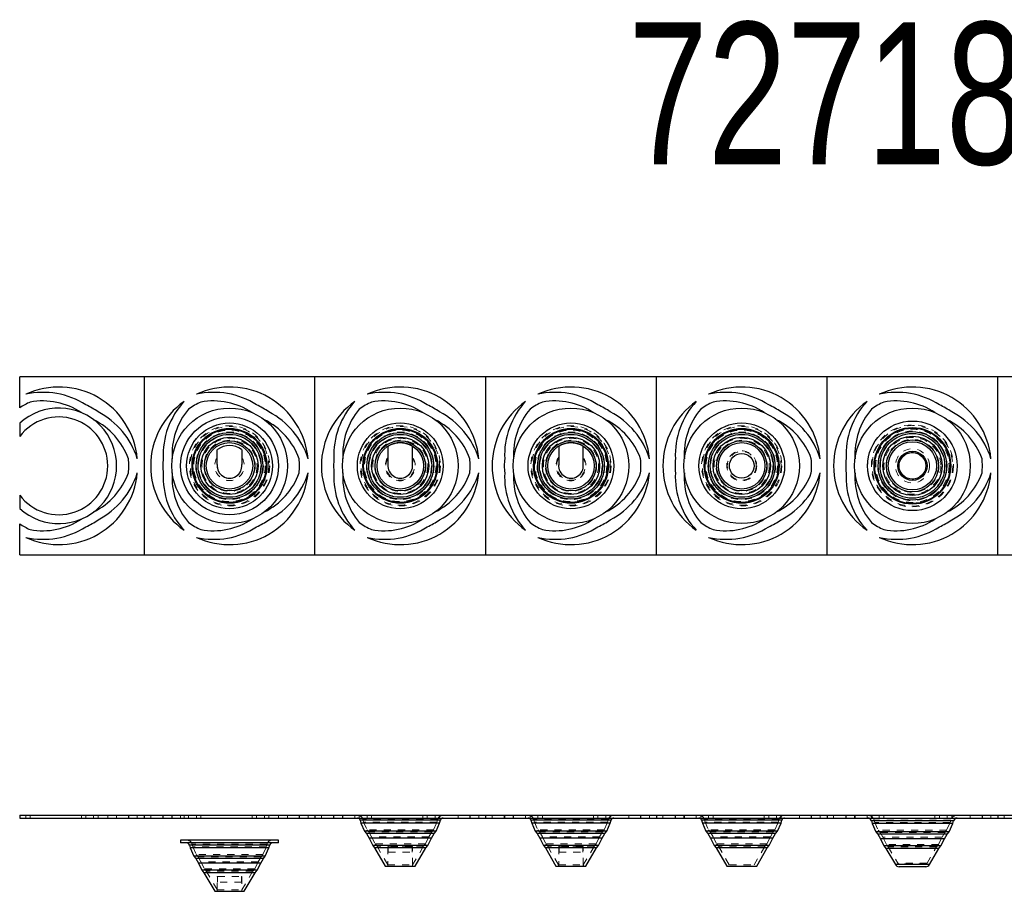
# Model space of a CAD drawing. Header units: inches. Extents: x 1772 to 2706, y -534 to -52.
# Tile 3 of 61: x 1781 to 1795, y -446 to -434. Entities that reach past the tile are written whole.
import ezdxf

# ---------------------------------------------------------------- set-up
doc = ezdxf.new("R2010")
doc.units = ezdxf.units.IN
doc.header["$LTSCALE"] = 0.5
doc.header["$MEASUREMENT"] = 0
doc.linetypes.add('HIDDEN', pattern=[0.225, 0.15, -0.075])
doc.layers.add('APP-M-S', color=30, linetype='Continuous')
doc.styles.add('SLDTEXTSTYLE0', font='TXT', dxfattribs={"width": 0.595745})

msp = doc.modelspace()

# ---------------------------------------------------------------- linework, layer by layer
at = {"layer": 'APP-M-S', "linetype": 'Continuous', "lineweight": 25}
for p, q in [((1823.62502, -438.74429), (1781.07502, -438.74429)), ((1781.07502, -439.17924), (1781.07502, -438.74429)), ((1782.82502, -438.74429), (1782.82502, -441.24429)), ((1785.22502, -441.24429), (1785.22502, -438.74429)), ((1787.62502, -438.74429), (1787.62502, -441.24429)), ((1790.02502, -441.24429), (1790.02502, -438.74429)), ((1792.42502, -441.24429), (1792.42502, -438.74429)), ((1794.82502, -441.24429), (1794.82502, -438.74429)), ((1781.07502, -439.39625), (1781.07502, -439.58179)), ((1781.07502, -440.40679), (1781.07502, -440.59234)), ((1781.07502, -441.24429), (1781.07502, -440.80935)), ((1781.07502, -441.24429), (1823.62502, -441.24429)), ((1781.07502, -444.90707), (1823.62502, -444.90707)), ((1781.07502, -444.90707), (1781.07502, -444.94707)), ((1781.07502, -444.94707), (1823.62502, -444.94707)), ((1782.82502, -444.90707), (1782.82502, -444.94707)), ((1785.22502, -444.90707), (1785.22502, -444.94707)), ((1785.86064, -444.97599), (1785.87239, -445.01674)), ((1786.9894, -444.97599), (1785.86064, -444.97599)), ((1786.97765, -445.01674), (1786.9894, -444.97599)), ((1787.62502, -444.90707), (1787.62502, -444.94707)), ((1788.26064, -444.97599), (1788.27239, -445.01674)), ((1789.3894, -444.97599), (1788.26064, -444.97599)), ((1789.37765, -445.01674), (1789.3894, -444.97599)), ((1790.02502, -444.90707), (1790.02502, -444.94707)), ((1790.66064, -444.97599), (1790.67239, -445.01674)), ((1791.7894, -444.97599), (1790.66064, -444.97599)), ((1791.77765, -445.01674), (1791.7894, -444.97599)), ((1792.42502, -444.90707), (1792.42502, -444.94707)), ((1793.04816, -444.98684), (1793.05825, -445.02183)), ((1794.20188, -444.98684), (1793.04816, -444.98684)), ((1794.19179, -445.02183), (1794.20188, -444.98684)), ((1794.82502, -444.90707), (1794.82502, -444.94707)), ((1785.87239, -445.01674), (1785.92256, -445.13191)), ((1786.97765, -445.01674), (1785.87239, -445.01674)), ((1785.92256, -445.13191), (1785.9493, -445.16477)), ((1786.92748, -445.13191), (1785.92256, -445.13191)), ((1786.90074, -445.16477), (1786.92748, -445.13191)), ((1786.92748, -445.13191), (1786.97765, -445.01674)), ((1788.27239, -445.01674), (1788.32256, -445.13191)), ((1789.37765, -445.01674), (1788.27239, -445.01674)), ((1788.32256, -445.13191), (1788.3493, -445.16477)), ((1789.32748, -445.13191), (1788.32256, -445.13191)), ((1789.30074, -445.16477), (1789.32748, -445.13191)), ((1789.32748, -445.13191), (1789.37765, -445.01674)), ((1790.67239, -445.01674), (1790.72256, -445.13191)), ((1791.77765, -445.01674), (1790.67239, -445.01674)), ((1790.72256, -445.13191), (1790.7493, -445.16477)), ((1791.72748, -445.13191), (1790.72256, -445.13191)), ((1791.70074, -445.16477), (1791.72748, -445.13191)), ((1791.72748, -445.13191), (1791.77765, -445.01674)), ((1793.05825, -445.02183), (1793.10963, -445.13978)), ((1794.19179, -445.02183), (1793.05825, -445.02183)), ((1793.10963, -445.13978), (1793.13692, -445.17333)), ((1794.14041, -445.13978), (1793.10963, -445.13978)), ((1794.11312, -445.17333), (1794.14041, -445.13978)), ((1794.14041, -445.13978), (1794.19179, -445.02183)), ((1783.33752, -445.25707), (1783.33752, -445.29707)), ((1784.71252, -445.25707), (1783.33752, -445.25707)), ((1784.71252, -445.29707), (1784.71252, -445.25707)), ((1785.9493, -445.16477), (1785.98714, -445.22993)), ((1786.90074, -445.16477), (1785.9493, -445.16477)), ((1785.98714, -445.22993), (1786.03773, -445.33094)), ((1786.8629, -445.22993), (1785.98714, -445.22993)), ((1786.81231, -445.33094), (1786.8629, -445.22993)), ((1786.8629, -445.22993), (1786.90074, -445.16477)), ((1788.3493, -445.16477), (1788.38714, -445.22993)), ((1789.30074, -445.16477), (1788.3493, -445.16477)), ((1788.38714, -445.22993), (1788.43773, -445.33094)), ((1789.2629, -445.22993), (1788.38714, -445.22993)), ((1789.21231, -445.33094), (1789.2629, -445.22993)), ((1789.2629, -445.22993), (1789.30074, -445.16477)), ((1790.7493, -445.16477), (1790.78714, -445.22993)), ((1791.70074, -445.16477), (1790.7493, -445.16477)), ((1790.78714, -445.22993), (1790.83773, -445.33094)), ((1791.6629, -445.22993), (1790.78714, -445.22993)), ((1791.61231, -445.33094), (1791.6629, -445.22993)), ((1791.6629, -445.22993), (1791.70074, -445.16477)), ((1793.13692, -445.17333), (1793.17394, -445.23706)), ((1794.11312, -445.17333), (1793.13692, -445.17333)), ((1793.17394, -445.23706), (1793.22498, -445.33899)), ((1794.0761, -445.23706), (1793.17394, -445.23706)), ((1794.02506, -445.33899), (1794.0761, -445.23706)), ((1794.0761, -445.23706), (1794.11312, -445.17333)), ((1784.71252, -445.29707), (1783.33752, -445.29707)), ((1783.46064, -445.32599), (1783.47239, -445.36674)), ((1784.5894, -445.32599), (1783.46064, -445.32599)), ((1783.47239, -445.36674), (1783.52256, -445.48191)), ((1784.57765, -445.36674), (1783.47239, -445.36674)), ((1784.52748, -445.48191), (1784.57765, -445.36674)), ((1784.57765, -445.36674), (1784.5894, -445.32599)), ((1786.03773, -445.33094), (1786.06506, -445.36599)), ((1786.81231, -445.33094), (1786.03773, -445.33094)), ((1786.06506, -445.36599), (1786.21415, -445.6221)), ((1786.78498, -445.36599), (1786.06506, -445.36599)), ((1786.63589, -445.6221), (1786.78498, -445.36599)), ((1786.78498, -445.36599), (1786.81231, -445.33094)), ((1788.43773, -445.33094), (1788.46506, -445.36599)), ((1789.21231, -445.33094), (1788.43773, -445.33094)), ((1788.46506, -445.36599), (1788.61415, -445.6221)), ((1789.18498, -445.36599), (1788.46506, -445.36599)), ((1789.03589, -445.6221), (1789.18498, -445.36599)), ((1789.18498, -445.36599), (1789.21231, -445.33094)), ((1790.83773, -445.33094), (1790.86506, -445.36599)), ((1791.61231, -445.33094), (1790.83773, -445.33094)), ((1790.86506, -445.36599), (1791.01415, -445.6221)), ((1791.58498, -445.36599), (1790.86506, -445.36599)), ((1791.43589, -445.6221), (1791.58498, -445.36599)), ((1791.58498, -445.36599), (1791.61231, -445.33094)), ((1793.22498, -445.33899), (1793.2526, -445.37442)), ((1794.02506, -445.33899), (1793.22498, -445.33899)), ((1793.2526, -445.37442), (1793.38524, -445.60226)), ((1793.99743, -445.37442), (1793.2526, -445.37442)), ((1793.8648, -445.60226), (1793.99743, -445.37442)), ((1793.99743, -445.37442), (1794.02506, -445.33899)), ((1783.52256, -445.48191), (1783.5493, -445.51477)), ((1784.52748, -445.48191), (1783.52256, -445.48191)), ((1783.5493, -445.51477), (1783.58714, -445.57993)), ((1784.50074, -445.51477), (1783.5493, -445.51477)), ((1784.4629, -445.57993), (1784.50074, -445.51477)), ((1784.50074, -445.51477), (1784.52748, -445.48191)), ((1783.58714, -445.57993), (1783.63773, -445.68094)), ((1784.4629, -445.57993), (1783.58714, -445.57993)), ((1783.63773, -445.68094), (1783.66506, -445.71599)), ((1784.41231, -445.68094), (1783.63773, -445.68094)), ((1784.38498, -445.71599), (1784.41231, -445.68094)), ((1784.41231, -445.68094), (1784.4629, -445.57993)), ((1786.21415, -445.6221), (1786.63589, -445.6221)), ((1786.62725, -445.62707), (1786.22279, -445.62707)), ((1788.61415, -445.6221), (1789.03589, -445.6221)), ((1789.02725, -445.62707), (1788.62279, -445.62707)), ((1791.01415, -445.6221), (1791.43589, -445.6221)), ((1791.42725, -445.62707), (1791.02279, -445.62707)), ((1793.8648, -445.60226), (1793.38524, -445.60226)), ((1793.81294, -445.63207), (1793.43709, -445.63207)), ((1783.66506, -445.71599), (1783.81704, -445.97707)), ((1784.38498, -445.71599), (1783.66506, -445.71599)), ((1784.233, -445.97707), (1784.38498, -445.71599)), ((1783.81704, -445.97707), (1784.233, -445.97707))]:
    msp.add_line(p, q, dxfattribs=at)
at = {"layer": 'APP-M-S', "linetype": 'HIDDEN', "lineweight": 18}
for p, q in [((1781.15975, -444.90707), (1781.15975, -444.94707)), ((1781.22254, -444.90707), (1781.22254, -444.94707)), ((1781.94158, -444.90707), (1781.94158, -444.94707)), ((1782.00448, -444.90707), (1782.00448, -444.94707)), ((1782.11478, -444.90707), (1782.11478, -444.94707)), ((1782.17769, -444.90707), (1782.17769, -444.94707)), ((1782.31252, -444.94707), (1782.31252, -444.90707)), ((1782.43752, -444.94707), (1782.43752, -444.90707)), ((1782.60319, -444.90707), (1782.60319, -444.94707)), ((1782.60829, -444.94707), (1782.60829, -444.90707)), ((1782.72877, -444.90707), (1782.72877, -444.94707)), ((1782.91675, -444.90707), (1782.91675, -444.94707)), ((1783.08754, -444.90707), (1783.08754, -444.94707)), ((1783.09162, -444.90707), (1783.09162, -444.94707)), ((1783.09289, -444.90707), (1783.09289, -444.94707)), ((1783.21252, -444.90707), (1783.21252, -444.94707)), ((1783.21674, -444.90707), (1783.21674, -444.94707)), ((1783.2187, -444.90707), (1783.2187, -444.94707)), ((1783.33752, -444.90707), (1783.33752, -444.94707)), ((1783.38654, -444.90707), (1783.38654, -444.94707)), ((1783.44933, -444.90707), (1783.44933, -444.94707)), ((1783.55975, -444.90707), (1783.55975, -444.94707)), ((1783.62254, -444.90707), (1783.62254, -444.94707)), ((1784.34158, -444.90707), (1784.34158, -444.94707)), ((1784.40448, -444.90707), (1784.40448, -444.94707)), ((1784.51478, -444.90707), (1784.51478, -444.94707)), ((1784.57769, -444.90707), (1784.57769, -444.94707)), ((1784.71252, -444.94707), (1784.71252, -444.90707)), ((1784.83752, -444.94707), (1784.83752, -444.90707)), ((1785.00319, -444.90707), (1785.00319, -444.94707)), ((1785.00829, -444.94707), (1785.00829, -444.90707)), ((1785.12877, -444.90707), (1785.12877, -444.94707)), ((1785.31675, -444.90707), (1785.31675, -444.94707)), ((1785.48754, -444.90707), (1785.48754, -444.94707)), ((1785.49162, -444.90707), (1785.49162, -444.94707)), ((1785.49289, -444.90707), (1785.49289, -444.94707)), ((1785.61252, -444.90707), (1785.61252, -444.94707)), ((1785.61674, -444.90707), (1785.61674, -444.94707)), ((1785.6187, -444.90707), (1785.6187, -444.94707)), ((1785.78654, -444.90707), (1785.78654, -444.94707)), ((1785.84933, -444.90707), (1785.84933, -444.94707)), ((1785.86064, -444.97599), (1786.9894, -444.97599)), ((1786.95096, -444.96491), (1785.89908, -444.96491)), ((1785.89908, -444.96491), (1785.9101, -445.00315)), ((1786.93994, -445.00315), (1785.9101, -445.00315)), ((1785.9101, -445.00315), (1785.95704, -445.11091)), ((1785.95975, -444.90707), (1785.95975, -444.94707)), ((1786.02254, -444.90707), (1786.02254, -444.94707)), ((1786.74158, -444.90707), (1786.74158, -444.94707)), ((1786.80448, -444.90707), (1786.80448, -444.94707)), ((1786.893, -445.11091), (1786.93994, -445.00315)), ((1786.91478, -444.90707), (1786.91478, -444.94707)), ((1786.93994, -445.00315), (1786.95096, -444.96491)), ((1786.97769, -444.90707), (1786.97769, -444.94707)), ((1787.23752, -444.94707), (1787.23752, -444.90707)), ((1787.40319, -444.90707), (1787.40319, -444.94707)), ((1787.40829, -444.94707), (1787.40829, -444.90707)), ((1787.52877, -444.90707), (1787.52877, -444.94707)), ((1787.71675, -444.90707), (1787.71675, -444.94707)), ((1787.88754, -444.90707), (1787.88754, -444.94707)), ((1787.89162, -444.90707), (1787.89162, -444.94707)), ((1787.89289, -444.90707), (1787.89289, -444.94707)), ((1788.01252, -444.90707), (1788.01252, -444.94707)), ((1788.01674, -444.90707), (1788.01674, -444.94707)), ((1788.0187, -444.90707), (1788.0187, -444.94707)), ((1788.18654, -444.90707), (1788.18654, -444.94707)), ((1788.24933, -444.90707), (1788.24933, -444.94707)), ((1788.26064, -444.97599), (1789.3894, -444.97599)), ((1789.35096, -444.96491), (1788.29908, -444.96491)), ((1788.29908, -444.96491), (1788.3101, -445.00315)), ((1789.33994, -445.00315), (1788.3101, -445.00315)), ((1788.3101, -445.00315), (1788.35704, -445.11091)), ((1788.35975, -444.90707), (1788.35975, -444.94707)), ((1788.42254, -444.90707), (1788.42254, -444.94707)), ((1789.14158, -444.90707), (1789.14158, -444.94707)), ((1789.20448, -444.90707), (1789.20448, -444.94707)), ((1789.293, -445.11091), (1789.33994, -445.00315)), ((1789.31478, -444.90707), (1789.31478, -444.94707)), ((1789.33994, -445.00315), (1789.35096, -444.96491)), ((1789.37769, -444.90707), (1789.37769, -444.94707)), ((1789.63752, -444.94707), (1789.63752, -444.90707)), ((1789.80319, -444.90707), (1789.80319, -444.94707)), ((1789.80829, -444.94707), (1789.80829, -444.90707)), ((1789.92877, -444.90707), (1789.92877, -444.94707)), ((1790.11675, -444.90707), (1790.11675, -444.94707)), ((1790.28754, -444.90707), (1790.28754, -444.94707)), ((1790.29162, -444.90707), (1790.29162, -444.94707)), ((1790.29289, -444.90707), (1790.29289, -444.94707)), ((1790.41252, -444.90707), (1790.41252, -444.94707)), ((1790.41674, -444.90707), (1790.41674, -444.94707)), ((1790.4187, -444.90707), (1790.4187, -444.94707)), ((1790.58654, -444.90707), (1790.58654, -444.94707)), ((1790.64933, -444.90707), (1790.64933, -444.94707)), ((1790.66064, -444.97599), (1791.7894, -444.97599)), ((1791.75096, -444.96491), (1790.69908, -444.96491)), ((1790.69908, -444.96491), (1790.7101, -445.00315)), ((1791.73994, -445.00315), (1790.7101, -445.00315)), ((1790.7101, -445.00315), (1790.75704, -445.11091)), ((1790.75975, -444.90707), (1790.75975, -444.94707)), ((1790.82254, -444.90707), (1790.82254, -444.94707)), ((1791.54158, -444.90707), (1791.54158, -444.94707)), ((1791.60448, -444.90707), (1791.60448, -444.94707)), ((1791.693, -445.11091), (1791.73994, -445.00315)), ((1791.71478, -444.90707), (1791.71478, -444.94707)), ((1791.73994, -445.00315), (1791.75096, -444.96491)), ((1791.77769, -444.90707), (1791.77769, -444.94707)), ((1792.03752, -444.94707), (1792.03752, -444.90707)), ((1792.20319, -444.90707), (1792.20319, -444.94707)), ((1792.20829, -444.94707), (1792.20829, -444.90707)), ((1792.32877, -444.90707), (1792.32877, -444.94707)), ((1792.51675, -444.90707), (1792.51675, -444.94707)), ((1792.68754, -444.90707), (1792.68754, -444.94707)), ((1792.69162, -444.90707), (1792.69162, -444.94707)), ((1792.69289, -444.90707), (1792.69289, -444.94707)), ((1792.81252, -444.90707), (1792.81252, -444.94707)), ((1792.81674, -444.90707), (1792.81674, -444.94707)), ((1792.8187, -444.90707), (1792.8187, -444.94707)), ((1792.98654, -444.90707), (1792.98654, -444.94707)), ((1793.04816, -444.98684), (1794.20188, -444.98684)), ((1793.04933, -444.90707), (1793.04933, -444.94707)), ((1793.08659, -444.97576), (1793.09596, -445.00825)), ((1794.16345, -444.97576), (1793.08834, -444.97576)), ((1794.15408, -445.00825), (1793.09596, -445.00825)), ((1793.09596, -445.00825), (1793.14411, -445.11879)), ((1793.15975, -444.90707), (1793.15975, -444.94707)), ((1793.22254, -444.90707), (1793.22254, -444.94707)), ((1793.94158, -444.90707), (1793.94158, -444.94707)), ((1794.00448, -444.90707), (1794.00448, -444.94707)), ((1794.10593, -445.11879), (1794.15408, -445.00825)), ((1794.11478, -444.90707), (1794.11478, -444.94707)), ((1794.15408, -445.00825), (1794.16345, -444.97576)), ((1794.17769, -444.90707), (1794.17769, -444.94707)), ((1794.43752, -444.94707), (1794.43752, -444.90707)), ((1794.60319, -444.90707), (1794.60319, -444.94707)), ((1794.60829, -444.94707), (1794.60829, -444.90707)), ((1794.72877, -444.90707), (1794.72877, -444.94707)), ((1794.91675, -444.90707), (1794.91675, -444.94707)), ((1786.893, -445.11091), (1785.95704, -445.11091)), ((1785.95704, -445.11091), (1785.98231, -445.14196)), ((1786.86773, -445.14196), (1785.98231, -445.14196)), ((1785.98231, -445.14196), (1786.02235, -445.21091)), ((1786.82769, -445.21091), (1786.86773, -445.14196)), ((1786.86773, -445.14196), (1786.893, -445.11091)), ((1789.293, -445.11091), (1788.35704, -445.11091)), ((1788.35704, -445.11091), (1788.38231, -445.14196)), ((1789.26773, -445.14196), (1788.38231, -445.14196)), ((1788.38231, -445.14196), (1788.42235, -445.21091)), ((1789.22769, -445.21091), (1789.26773, -445.14196)), ((1789.26773, -445.14196), (1789.293, -445.11091)), ((1791.693, -445.11091), (1790.75704, -445.11091)), ((1790.75704, -445.11091), (1790.78231, -445.14196)), ((1791.66773, -445.14196), (1790.78231, -445.14196)), ((1790.78231, -445.14196), (1790.82235, -445.21091)), ((1791.62769, -445.21091), (1791.66773, -445.14196)), ((1791.66773, -445.14196), (1791.693, -445.11091)), ((1794.10593, -445.11879), (1793.14411, -445.11879)), ((1793.14411, -445.11879), (1793.16993, -445.15052)), ((1794.08011, -445.15052), (1794.10593, -445.11879)), ((1786.82769, -445.21091), (1786.02235, -445.21091)), ((1786.02235, -445.21091), (1786.07171, -445.30948)), ((1786.77833, -445.30948), (1786.82769, -445.21091)), ((1789.22769, -445.21091), (1788.42235, -445.21091)), ((1788.42235, -445.21091), (1788.47171, -445.30948)), ((1789.17833, -445.30948), (1789.22769, -445.21091)), ((1791.62769, -445.21091), (1790.82235, -445.21091)), ((1790.82235, -445.21091), (1790.87171, -445.30948)), ((1791.57833, -445.30948), (1791.62769, -445.21091)), ((1794.08011, -445.15052), (1793.16993, -445.15052)), ((1793.16993, -445.15052), (1793.20915, -445.21804)), ((1794.04089, -445.21804), (1793.20915, -445.21804)), ((1793.20915, -445.21804), (1793.25897, -445.31753)), ((1793.99107, -445.31753), (1794.04089, -445.21804)), ((1794.04089, -445.21804), (1794.08011, -445.15052)), ((1783.46064, -445.32599), (1784.5894, -445.32599)), ((1784.55096, -445.31491), (1783.49908, -445.31491)), ((1783.49908, -445.31491), (1783.5101, -445.35315)), ((1784.53994, -445.35315), (1783.5101, -445.35315)), ((1783.5101, -445.35315), (1783.55704, -445.46091)), ((1784.493, -445.46091), (1784.53994, -445.35315)), ((1784.53994, -445.35315), (1784.55096, -445.31491)), ((1786.77833, -445.30948), (1786.07171, -445.30948)), ((1786.07171, -445.30948), (1786.09826, -445.34353)), ((1786.75177, -445.34353), (1786.09826, -445.34353)), ((1786.09826, -445.34353), (1786.25168, -445.60707)), ((1786.59268, -445.34654), (1786.25736, -445.34654)), ((1786.25736, -445.42605), (1786.25736, -445.34654)), ((1786.25736, -445.42605), (1786.59268, -445.42605)), ((1786.59268, -445.42605), (1786.59268, -445.34654)), ((1786.59835, -445.60707), (1786.75177, -445.34353)), ((1786.75177, -445.34353), (1786.77833, -445.30948)), ((1789.17833, -445.30948), (1788.47171, -445.30948)), ((1788.47171, -445.30948), (1788.49826, -445.34353)), ((1789.15177, -445.34353), (1788.49826, -445.34353)), ((1788.49826, -445.34353), (1788.65168, -445.60707)), ((1788.99268, -445.34654), (1788.65736, -445.34654)), ((1788.65736, -445.42605), (1788.65736, -445.34654)), ((1788.65736, -445.42605), (1788.99268, -445.42605)), ((1788.99268, -445.42605), (1788.99268, -445.34654)), ((1788.99835, -445.60707), (1789.15177, -445.34353)), ((1789.15177, -445.34353), (1789.17833, -445.30948)), ((1791.57833, -445.30948), (1790.87171, -445.30948)), ((1790.87171, -445.30948), (1790.89826, -445.34353)), ((1791.55177, -445.34353), (1790.89826, -445.34353)), ((1790.89826, -445.34353), (1791.05168, -445.60707)), ((1791.39835, -445.60707), (1791.55177, -445.34353)), ((1791.55177, -445.34353), (1791.57833, -445.30948)), ((1793.99107, -445.31753), (1793.25897, -445.31753)), ((1793.25897, -445.31753), (1793.28581, -445.35195)), ((1793.96423, -445.35195), (1793.28581, -445.35195)), ((1793.28581, -445.35195), (1793.41981, -445.58213)), ((1793.83023, -445.58213), (1793.96423, -445.35195)), ((1793.96423, -445.35195), (1793.99107, -445.31753)), ((1784.493, -445.46091), (1783.55704, -445.46091)), ((1783.55704, -445.46091), (1783.58231, -445.49196)), ((1784.46773, -445.49196), (1783.58231, -445.49196)), ((1783.58231, -445.49196), (1783.62235, -445.56091)), ((1784.42769, -445.56091), (1783.62235, -445.56091)), ((1783.62235, -445.56091), (1783.67171, -445.65948)), ((1784.37833, -445.65948), (1784.42769, -445.56091)), ((1784.42769, -445.56091), (1784.46773, -445.49196)), ((1784.46773, -445.49196), (1784.493, -445.46091)), ((1784.37833, -445.65948), (1783.67171, -445.65948)), ((1783.67171, -445.65948), (1783.69826, -445.69353)), ((1784.35177, -445.69353), (1783.69826, -445.69353)), ((1783.69826, -445.69353), (1783.85168, -445.95707)), ((1784.19835, -445.95707), (1784.35177, -445.69353)), ((1784.35177, -445.69353), (1784.37833, -445.65948)), ((1786.25252, -445.6221), (1786.21415, -445.6221)), ((1786.25102, -445.60707), (1786.59902, -445.60707)), ((1786.25102, -445.60707), (1786.25102, -445.62707)), ((1786.25244, -445.62707), (1786.25244, -445.60707)), ((1786.25252, -445.62707), (1786.25252, -445.60707)), ((1786.59752, -445.62707), (1786.59752, -445.60707)), ((1786.63589, -445.6221), (1786.59752, -445.6221)), ((1786.5976, -445.62707), (1786.5976, -445.60707)), ((1786.59902, -445.62707), (1786.59902, -445.60707)), ((1788.65252, -445.6221), (1788.61415, -445.6221)), ((1788.65102, -445.60707), (1788.99902, -445.60707)), ((1788.65102, -445.60707), (1788.65102, -445.62707)), ((1788.65244, -445.62707), (1788.65244, -445.60707)), ((1788.65252, -445.62707), (1788.65252, -445.60707)), ((1788.99752, -445.62707), (1788.99752, -445.60707)), ((1789.03589, -445.6221), (1788.99752, -445.6221)), ((1788.9976, -445.62707), (1788.9976, -445.60707)), ((1788.99902, -445.62707), (1788.99902, -445.60707)), ((1791.43589, -445.6221), (1791.01415, -445.6221)), ((1791.05168, -445.60707), (1791.39835, -445.60707)), ((1793.38524, -445.60226), (1793.8648, -445.60226)), ((1793.83023, -445.58213), (1793.41981, -445.58213)), ((1793.81294, -445.59207), (1793.43709, -445.59207)), ((1783.85659, -445.76697), (1784.19345, -445.76697)), ((1783.85659, -445.84648), (1783.85659, -445.76697)), ((1784.19345, -445.84648), (1784.19345, -445.76697)), ((1783.85102, -445.95707), (1784.19902, -445.95707)), ((1783.85102, -445.95707), (1783.85102, -445.97707)), ((1783.85252, -445.95707), (1783.85252, -445.97707)), ((1784.19345, -445.84648), (1783.85659, -445.84648)), ((1784.19752, -445.97707), (1784.19752, -445.95707)), ((1784.19902, -445.97707), (1784.19902, -445.95707))]:
    msp.add_line(p, q, dxfattribs=at)
at = {"layer": 'APP-M-S', "linetype": 'Continuous', "lineweight": 25}
for centre, radius in [((1784.02502, -439.99429), 0.8125), ((1786.42502, -439.99429), 0.8125), ((1788.82502, -439.99429), 0.8125), ((1791.22502, -439.99429), 0.8125), ((1793.62502, -439.99429), 0.8125), ((1784.02502, -439.99429), 0.6875), ((1784.02502, -439.99429), 0.60281), ((1784.02502, -439.99429), 0.52594), ((1786.42502, -439.99429), 0.60281), ((1786.42502, -439.99429), 0.52594), ((1788.82502, -439.99429), 0.60281), ((1788.82502, -439.99429), 0.52594), ((1791.22502, -439.99429), 0.60281), ((1791.22502, -439.99429), 0.52594), ((1793.62502, -439.99429), 0.62971), ((1793.62502, -439.99429), 0.53843), ((1793.62502, -439.99429), 0.52906), ((1784.02502, -439.99429), 0.51492), ((1784.02502, -439.99429), 0.46798), ((1784.02502, -439.99429), 0.44271), ((1784.02502, -439.99429), 0.40267), ((1786.42502, -439.99429), 0.51492), ((1786.42502, -439.99429), 0.46798), ((1786.42502, -439.99429), 0.44271), ((1786.42502, -439.99429), 0.40267), ((1788.82502, -439.99429), 0.51492), ((1788.82502, -439.99429), 0.46798), ((1788.82502, -439.99429), 0.44271), ((1788.82502, -439.99429), 0.40267), ((1791.22502, -439.99429), 0.51492), ((1791.22502, -439.99429), 0.46798), ((1791.22502, -439.99429), 0.44271), ((1791.22502, -439.99429), 0.40267), ((1793.62502, -439.99429), 0.48091), ((1793.62502, -439.99429), 0.45509), ((1793.62502, -439.99429), 0.41587), ((1784.02502, -439.99429), 0.35331), ((1784.02502, -439.99429), 0.32675), ((1786.42502, -439.99429), 0.35331), ((1786.42502, -439.99429), 0.32675), ((1788.82502, -439.99429), 0.35331), ((1788.82502, -439.99429), 0.32675), ((1791.22502, -439.99429), 0.35331), ((1791.22502, -439.99429), 0.32675), ((1793.62502, -439.99429), 0.36605), ((1793.62502, -439.99429), 0.33921), ((1791.22502, -439.99429), 0.17334), ((1793.62502, -439.99429), 0.20521), ((1793.62502, -439.99429), 0.18792)]:
    msp.add_circle(centre, radius, dxfattribs=at)
at = {"layer": 'APP-M-S', "linetype": 'HIDDEN', "lineweight": 18}
for centre, radius in [((1784.02502, -439.99429), 0.60281), ((1784.02502, -439.99429), 0.56438), ((1784.02502, -439.99429), 0.55263), ((1786.42502, -439.99429), 0.60281), ((1786.42502, -439.99429), 0.56438), ((1786.42502, -439.99429), 0.55263), ((1788.82502, -439.99429), 0.60281), ((1788.82502, -439.99429), 0.56438), ((1788.82502, -439.99429), 0.55263), ((1791.22502, -439.99429), 0.60281), ((1791.22502, -439.99429), 0.56438), ((1791.22502, -439.99429), 0.55263), ((1793.62502, -439.99429), 0.62971), ((1793.62502, -439.99429), 0.57686), ((1793.62502, -439.99429), 0.56677), ((1784.02502, -439.99429), 0.50246), ((1784.02502, -439.99429), 0.47572), ((1784.02502, -439.99429), 0.43788), ((1784.02502, -439.99429), 0.38729), ((1786.42502, -439.99429), 0.50246), ((1786.42502, -439.99429), 0.47572), ((1786.42502, -439.99429), 0.43788), ((1786.42502, -439.99429), 0.38729), ((1788.82502, -439.99429), 0.50246), ((1788.82502, -439.99429), 0.47572), ((1788.82502, -439.99429), 0.43788), ((1788.82502, -439.99429), 0.38729), ((1791.22502, -439.99429), 0.50246), ((1791.22502, -439.99429), 0.47572), ((1791.22502, -439.99429), 0.43788), ((1791.22502, -439.99429), 0.38729), ((1793.62502, -439.99429), 0.51539), ((1793.62502, -439.99429), 0.4881), ((1793.62502, -439.99429), 0.45108), ((1793.62502, -439.99429), 0.40004), ((1784.02502, -439.99429), 0.35996), ((1786.42502, -439.99429), 0.35996), ((1788.82502, -439.99429), 0.35996), ((1791.22502, -439.99429), 0.35996), ((1793.62502, -439.99429), 0.37241), ((1791.22502, -439.99429), 0.21087), ((1791.22502, -439.99429), 0.20223), ((1793.62502, -439.99429), 0.23978), ((1793.62502, -439.99429), 0.18792)]:
    msp.add_circle(centre, radius, dxfattribs=at)
at = {"layer": 'APP-M-S', "linetype": 'Continuous', "lineweight": 25}
for centre, radius, start, end in [((1781.62502, -439.99429), 1.10827, 5.176891, 114.823109), ((1784.02502, -439.99429), 1.10827, 5.176891, 114.823109), ((1786.42502, -439.99429), 1.10827, 5.176891, 114.823109), ((1788.82502, -439.99429), 1.10827, 5.176891, 114.823109), ((1791.22502, -439.99429), 1.10827, 5.176891, 114.823109), ((1793.62502, -439.99429), 1.10827, 5.176891, 114.823109), ((1781.40504, -440.0692), 1.10827, 57.256028, 102.786889), ((1783.80504, -440.0692), 1.10827, 57.256028, 102.786889), ((1786.20504, -440.0692), 1.10827, 57.256028, 102.786889), ((1788.60504, -440.0692), 1.10827, 57.256028, 102.786889), ((1791.00504, -440.0692), 1.10827, 57.256028, 102.786889), ((1793.40504, -440.0692), 1.10827, 57.256028, 102.786889), ((1781.62502, -439.99429), 0.98327, 114.16283, 124.011505), ((1781.62502, -439.99429), 0.8125, 227.396333, 132.603667), ((1781.39718, -440.06481), 0.98327, 56.381589, 100.23103), ((1781.62502, -439.99429), 0.93748, 53.876672, 66.123328), ((1784.02502, -439.99429), 1.10827, 125.176891, 234.823109), ((1784.19988, -439.84124), 1.10827, 137.213111, 182.743972), ((1784.2, -439.83224), 0.98327, 139.76897, 183.618411), ((1784.02502, -439.99429), 0.98327, 114.16283, 125.83717), ((1783.79718, -440.06481), 0.98327, 56.381589, 100.23103), ((1784.02502, -439.99429), 0.93748, 53.876672, 66.123328), ((1786.42502, -439.99429), 1.10827, 125.176891, 234.823109), ((1786.59988, -439.84124), 1.10827, 137.213111, 182.743972), ((1786.6, -439.83224), 0.98327, 139.76897, 183.618411), ((1786.42502, -439.99429), 0.98327, 114.16283, 125.83717), ((1786.19718, -440.06481), 0.98327, 56.381589, 100.23103), ((1786.42502, -439.99429), 0.93748, 53.876672, 66.123328), ((1788.82502, -439.99429), 1.10827, 125.176891, 234.823109), ((1788.99988, -439.84124), 1.10827, 137.213111, 182.743972), ((1789, -439.83224), 0.98327, 139.76897, 183.618411), ((1788.82502, -439.99429), 0.98327, 114.16283, 125.83717), ((1788.59718, -440.06481), 0.98327, 56.381589, 100.23103), ((1788.82502, -439.99429), 0.93748, 53.876672, 66.123328), ((1791.22502, -439.99429), 1.10827, 125.176891, 234.823109), ((1791.39988, -439.84124), 1.10827, 137.213111, 182.743972), ((1791.4, -439.83224), 0.98327, 139.76897, 183.618411), ((1791.22502, -439.99429), 0.98327, 114.16283, 125.83717), ((1790.99718, -440.06481), 0.98327, 56.381589, 100.23103), ((1791.22502, -439.99429), 0.93748, 53.876672, 66.123328), ((1793.62502, -439.99429), 1.10827, 125.176891, 234.823109), ((1793.79988, -439.84124), 1.10827, 137.213111, 182.743972), ((1793.8, -439.83224), 0.98327, 139.76897, 183.618411), ((1793.62502, -439.99429), 0.98327, 114.16283, 125.83717), ((1793.39718, -440.06481), 0.98327, 56.381589, 100.23103), ((1793.62502, -439.99429), 0.93748, 53.876672, 66.123328), ((1781.62502, -439.99429), 0.6875, 216.869898, 143.130102), ((1781.67014, -440.22226), 1.10827, 17.213111, 62.743972), ((1784.07014, -440.22226), 1.10827, 17.213111, 62.743972), ((1786.47014, -440.22226), 1.10827, 17.213111, 62.743972), ((1788.87014, -440.22226), 1.10827, 17.213111, 62.743972), ((1791.27014, -440.22226), 1.10827, 17.213111, 62.743972), ((1793.67014, -440.22226), 1.10827, 17.213111, 62.743972), ((1781.67787, -440.22686), 0.98327, 19.76897, 63.618411), ((1784.07787, -440.22686), 0.98327, 19.76897, 63.618411), ((1786.47787, -440.22686), 0.98327, 19.76897, 63.618411), ((1788.87787, -440.22686), 0.98327, 19.76897, 63.618411), ((1791.27787, -440.22686), 0.98327, 19.76897, 63.618411), ((1793.67787, -440.22686), 0.98327, 19.76897, 63.618411), ((1784.02502, -439.99429), 0.284, 53.625138, 126.374862), ((1786.42502, -439.99429), 0.325, 58.944174, 121.055826), ((1788.82502, -439.99429), 0.325, 58.944174, 121.055826), ((1781.62502, -439.99429), 0.98327, 354.16283, 5.83717), ((1784.02502, -439.99429), 0.93748, 173.876672, 186.123328), ((1784.02502, -439.99429), 0.17334, 174.37346, 5.62654), ((1784.02502, -439.99429), 0.98327, 354.16283, 5.83717), ((1786.42502, -439.99429), 0.93748, 173.876672, 186.123328), ((1786.42502, -439.99429), 0.17334, 174.37346, 5.62654), ((1786.42502, -439.99429), 0.98327, 354.16283, 5.83717), ((1788.82502, -439.99429), 0.93748, 173.876672, 186.123328), ((1788.82502, -439.99429), 0.17334, 174.37346, 5.62654), ((1788.82502, -439.99429), 0.98327, 354.16283, 5.83717), ((1791.22502, -439.99429), 0.93748, 173.876672, 186.123328), ((1791.22502, -439.99429), 0.98327, 354.16283, 5.83717), ((1793.62502, -439.99429), 0.93748, 173.876672, 186.123328), ((1793.62502, -439.99429), 0.98327, 354.16283, 5.83717), ((1781.62502, -439.99429), 1.10827, 245.176891, 354.823109), ((1781.67787, -439.76172), 0.98327, 296.381589, 340.23103), ((1781.67014, -439.76633), 1.10827, 297.256028, 342.786889), ((1784.19988, -440.14735), 1.10827, 177.256028, 222.786889), ((1784.2, -440.15635), 0.98327, 176.381589, 220.23103), ((1784.02502, -439.99429), 1.10827, 245.176891, 354.823109), ((1784.07787, -439.76172), 0.98327, 296.381589, 340.23103), ((1784.07014, -439.76633), 1.10827, 297.256028, 342.786889), ((1786.59988, -440.14735), 1.10827, 177.256028, 222.786889), ((1786.6, -440.15635), 0.98327, 176.381589, 220.23103), ((1786.42502, -439.99429), 1.10827, 245.176891, 354.823109), ((1786.47787, -439.76172), 0.98327, 296.381589, 340.23103), ((1786.47014, -439.76633), 1.10827, 297.256028, 342.786889), ((1788.99988, -440.14735), 1.10827, 177.256028, 222.786889), ((1789, -440.15635), 0.98327, 176.381589, 220.23103), ((1788.82502, -439.99429), 1.10827, 245.176891, 354.823109), ((1788.87787, -439.76172), 0.98327, 296.381589, 340.23103), ((1788.87014, -439.76633), 1.10827, 297.256028, 342.786889), ((1791.39988, -440.14735), 1.10827, 177.256028, 222.786889), ((1791.4, -440.15635), 0.98327, 176.381589, 220.23103), ((1791.22502, -439.99429), 1.10827, 245.176891, 354.823109), ((1791.27787, -439.76172), 0.98327, 296.381589, 340.23103), ((1791.27014, -439.76633), 1.10827, 297.256028, 342.786889), ((1793.79988, -440.14735), 1.10827, 177.256028, 222.786889), ((1793.8, -440.15635), 0.98327, 176.381589, 220.23103), ((1793.62502, -439.99429), 1.10827, 245.176891, 354.823109), ((1793.67787, -439.76172), 0.98327, 296.381589, 340.23103), ((1793.67014, -439.76633), 1.10827, 297.256028, 342.786889), ((1781.62502, -439.99429), 0.98327, 235.988495, 245.83717), ((1781.40504, -439.91938), 1.10827, 257.213111, 302.743972), ((1781.39718, -439.92378), 0.98327, 259.76897, 303.618411), ((1781.62502, -439.99429), 0.93748, 293.876672, 306.123328), ((1784.02502, -439.99429), 0.98327, 234.16283, 245.83717), ((1783.80504, -439.91938), 1.10827, 257.213111, 302.743972), ((1783.79718, -439.92378), 0.98327, 259.76897, 303.618411), ((1784.02502, -439.99429), 0.93748, 293.876672, 306.123328), ((1786.42502, -439.99429), 0.98327, 234.16283, 245.83717), ((1786.20504, -439.91938), 1.10827, 257.213111, 302.743972), ((1786.19718, -439.92378), 0.98327, 259.76897, 303.618411), ((1786.42502, -439.99429), 0.93748, 293.876672, 306.123328), ((1788.82502, -439.99429), 0.98327, 234.16283, 245.83717), ((1788.60504, -439.91938), 1.10827, 257.213111, 302.743972), ((1788.59718, -439.92378), 0.98327, 259.76897, 303.618411), ((1788.82502, -439.99429), 0.93748, 293.876672, 306.123328), ((1791.22502, -439.99429), 0.98327, 234.16283, 245.83717), ((1791.00504, -439.91938), 1.10827, 257.213111, 302.743972), ((1790.99718, -439.92378), 0.98327, 259.76897, 303.618411), ((1791.22502, -439.99429), 0.93748, 293.876672, 306.123328), ((1793.62502, -439.99429), 0.98327, 234.16283, 245.83717), ((1793.40504, -439.91938), 1.10827, 257.213111, 302.743972), ((1793.39718, -439.92378), 0.98327, 259.76897, 303.618411), ((1793.62502, -439.99429), 0.93748, 293.876672, 306.123328), ((1785.82221, -444.98707), 0.04, 16.078849, 90), ((1787.02783, -444.98707), 0.04, 90, 163.921151), ((1788.22221, -444.98707), 0.04, 16.078849, 90), ((1789.42783, -444.98707), 0.04, 90, 163.921151), ((1790.62221, -444.98707), 0.04, 16.078849, 90), ((1791.82783, -444.98707), 0.04, 90, 163.921151), ((1792.99531, -445.00207), 0.055, 16.078849, 90), ((1794.25473, -445.00207), 0.055, 90, 163.921151), ((1783.42221, -445.33707), 0.04, 16.078849, 90), ((1784.62783, -445.33707), 0.04, 90, 163.921151), ((1786.22279, -445.61707), 0.01, 210.205519, 270), ((1786.62725, -445.61707), 0.01, 270, 329.794481), ((1788.62279, -445.61707), 0.01, 210.205519, 270), ((1789.02725, -445.61707), 0.01, 270, 329.794481), ((1791.02279, -445.61707), 0.01, 210.205519, 270), ((1791.42725, -445.61707), 0.01, 270, 329.794481), ((1793.43709, -445.57207), 0.06, 210.205519, 270), ((1793.81294, -445.57207), 0.06, 270, 329.794481)]:
    msp.add_arc(centre, radius, start, end, dxfattribs=at)
at = {"layer": 'APP-M-S', "linetype": 'HIDDEN', "lineweight": 18}
for centre, radius, start, end in [((1784.02502, -439.99429), 0.20798, 146.039299, 33.960701), ((1786.42502, -439.99429), 0.21087, 144.889381, 35.110619), ((1786.42502, -439.99429), 0.20223, 148.539768, 31.460232), ((1788.82502, -439.99429), 0.21087, 144.889381, 35.110619), ((1788.82502, -439.99429), 0.20223, 148.539768, 31.460232), ((1784.02502, -439.99429), 0.174, 172.47128, 7.52872), ((1786.42502, -439.99429), 0.174, 172.67901, 7.32099), ((1786.24252, -439.97084), 0.01, 352.67901, 0), ((1786.60752, -439.97084), 0.01, 180, 187.32099), ((1788.82502, -439.99429), 0.174, 172.67901, 7.32099), ((1788.64252, -439.97084), 0.01, 352.67901, 0), ((1789.00752, -439.97084), 0.01, 180, 187.32099), ((1785.82221, -444.98707), 0.08, 16.078849, 90), ((1787.02783, -444.98707), 0.08, 90, 163.921151), ((1788.22221, -444.98707), 0.08, 16.078849, 90), ((1789.42783, -444.98707), 0.08, 90, 163.921151), ((1790.62221, -444.98707), 0.08, 16.078849, 90), ((1791.82783, -444.98707), 0.08, 90, 163.921151), ((1792.99531, -445.00207), 0.095, 16.078849, 90), ((1794.25473, -445.00207), 0.095, 90, 163.921151), ((1783.42221, -445.33707), 0.08, 16.078849, 90), ((1784.62783, -445.33707), 0.08, 90, 163.921151), ((1793.43709, -445.57207), 0.02, 210.205519, 270), ((1793.81294, -445.57207), 0.02, 270, 329.794481)]:
    msp.add_arc(centre, radius, start, end, dxfattribs=at)
at = {"layer": 'APP-M-S', "linetype": 'Continuous', "lineweight": 25}
for points, knots in [([(1786.25736, -439.71588), (1786.25685, -439.71622), (1786.25572, -439.71699), (1786.25421, -439.71872), (1786.25278, -439.72138), (1786.25262, -439.72325), (1786.25252, -439.72444)], [0, 0, 0, 0, 0.13545085, 0.30172019, 0.555246, 1, 1, 1, 1]), ([(1786.25252, -439.72444), (1786.25252, -439.7525), (1786.25252, -439.80592), (1786.25252, -439.87827), (1786.25252, -439.93802), (1786.25252, -439.96598), (1786.25252, -439.9773)], [0, 0, 0, 0, 0.40055129, 0.76240251, 0.90389448, 1, 1, 1, 1]), ([(1786.59752, -439.72444), (1786.59738, -439.72297), (1786.59719, -439.72101), (1786.59544, -439.71823), (1786.5941, -439.71681), (1786.59305, -439.71612), (1786.59268, -439.71588)], [0, 0, 0, 0, 0.54190082, 0.72117978, 0.90210467, 1, 1, 1, 1]), ([(1786.59752, -439.9773), (1786.59752, -439.96959), (1786.59752, -439.94301), (1786.59752, -439.8925), (1786.59752, -439.83423), (1786.59752, -439.77636), (1786.59752, -439.74092), (1786.59752, -439.72444)], [0, 0, 0, 0, 0.06508759, 0.22458123, 0.49120074, 0.76342924, 1, 1, 1, 1]), ([(1788.65736, -439.71588), (1788.65685, -439.71622), (1788.65572, -439.71699), (1788.65421, -439.71872), (1788.65278, -439.72138), (1788.65262, -439.72325), (1788.65252, -439.72444)], [0, 0, 0, 0, 0.13545085, 0.30172019, 0.555246, 1, 1, 1, 1]), ([(1788.65252, -439.72444), (1788.65252, -439.7525), (1788.65252, -439.80592), (1788.65252, -439.87827), (1788.65252, -439.93802), (1788.65252, -439.96598), (1788.65252, -439.9773)], [0, 0, 0, 0, 0.40055129, 0.76240251, 0.90389448, 1, 1, 1, 1]), ([(1788.99752, -439.72444), (1788.99738, -439.72297), (1788.99719, -439.72101), (1788.99544, -439.71823), (1788.9941, -439.71681), (1788.99305, -439.71612), (1788.99268, -439.71588)], [0, 0, 0, 0, 0.54190082, 0.72117978, 0.90210467, 1, 1, 1, 1]), ([(1788.99752, -439.9773), (1788.99752, -439.96959), (1788.99752, -439.94301), (1788.99752, -439.8925), (1788.99752, -439.83423), (1788.99752, -439.77636), (1788.99752, -439.74092), (1788.99752, -439.72444)], [0, 0, 0, 0, 0.06508759, 0.22458123, 0.49120074, 0.76342924, 1, 1, 1, 1]), ([(1783.85252, -439.77368), (1783.8526, -439.77264), (1783.85271, -439.77106), (1783.85379, -439.76865), (1783.85501, -439.76693), (1783.85613, -439.766), (1783.85659, -439.76563)], [0, 0, 0, 0, 0.42130917, 0.63597048, 0.85252157, 1, 1, 1, 1]), ([(1783.85252, -439.9773), (1783.85252, -439.96959), (1783.85252, -439.94301), (1783.85252, -439.89236), (1783.85252, -439.83362), (1783.85252, -439.7938), (1783.85252, -439.77368)], [0, 0, 0, 0, 0.0848761, 0.2928604, 0.64273213, 1, 1, 1, 1]), ([(1784.19345, -439.76563), (1784.19393, -439.76602), (1784.19498, -439.7669), (1784.19633, -439.76876), (1784.19735, -439.77116), (1784.19746, -439.77277), (1784.19752, -439.77368)], [0, 0, 0, 0, 0.15405605, 0.34310213, 0.63088205, 1, 1, 1, 1]), ([(1784.19752, -439.77368), (1784.19752, -439.79691), (1784.19752, -439.83177), (1784.19752, -439.88529), (1784.19752, -439.92664), (1784.19752, -439.9597), (1784.19752, -439.97534), (1784.19752, -439.9773)], [0, 0, 0, 0, 0.41247868, 0.61886148, 0.82906197, 0.97856639, 1, 1, 1, 1])]:
    msp.add_open_spline(points, degree=3, knots=knots, dxfattribs=at)
at = {"layer": 'APP-M-S', "linetype": 'HIDDEN', "lineweight": 18}
for points, knots in [([(1786.25736, -445.34654), (1786.25685, -445.3466), (1786.25572, -445.34673), (1786.25421, -445.34789), (1786.25278, -445.35046), (1786.25262, -445.35303), (1786.25252, -445.35466)], [0, 0, 0, 0, 0.13545085, 0.30172019, 0.555246, 1, 1, 1, 1]), ([(1786.25252, -445.35466), (1786.25252, -445.39434), (1786.25252, -445.46986), (1786.25252, -445.55266), (1786.25252, -445.59631), (1786.25252, -445.60397), (1786.25252, -445.60707)], [0, 0, 0, 0, 0.40055129, 0.76240251, 0.90389448, 1, 1, 1, 1]), ([(1786.59752, -445.35466), (1786.59738, -445.35266), (1786.59719, -445.34999), (1786.59544, -445.34753), (1786.5941, -445.34666), (1786.59305, -445.34657), (1786.59268, -445.34654)], [0, 0, 0, 0, 0.54190082, 0.72117978, 0.90210467, 1, 1, 1, 1]), ([(1786.59752, -445.60707), (1786.59752, -445.60521), (1786.59752, -445.5988), (1786.59752, -445.56452), (1786.59752, -445.50303), (1786.59752, -445.42869), (1786.59752, -445.37816), (1786.59752, -445.35466)], [0, 0, 0, 0, 0.06508759, 0.22458123, 0.49120074, 0.76342924, 1, 1, 1, 1]), ([(1788.65736, -445.34654), (1788.65685, -445.3466), (1788.65572, -445.34673), (1788.65421, -445.34789), (1788.65278, -445.35046), (1788.65262, -445.35303), (1788.65252, -445.35466)], [0, 0, 0, 0, 0.13545085, 0.30172019, 0.555246, 1, 1, 1, 1]), ([(1788.65252, -445.35466), (1788.65252, -445.39434), (1788.65252, -445.46986), (1788.65252, -445.55266), (1788.65252, -445.59631), (1788.65252, -445.60397), (1788.65252, -445.60707)], [0, 0, 0, 0, 0.40055129, 0.76240251, 0.90389448, 1, 1, 1, 1]), ([(1788.99752, -445.35466), (1788.99738, -445.35266), (1788.99719, -445.34999), (1788.99544, -445.34753), (1788.9941, -445.34666), (1788.99305, -445.34657), (1788.99268, -445.34654)], [0, 0, 0, 0, 0.54190082, 0.72117978, 0.90210467, 1, 1, 1, 1]), ([(1788.99752, -445.60707), (1788.99752, -445.60521), (1788.99752, -445.5988), (1788.99752, -445.56452), (1788.99752, -445.50303), (1788.99752, -445.42869), (1788.99752, -445.37816), (1788.99752, -445.35466)], [0, 0, 0, 0, 0.06508759, 0.22458123, 0.49120074, 0.76342924, 1, 1, 1, 1]), ([(1783.85252, -445.77376), (1783.8526, -445.77243), (1783.85271, -445.77042), (1783.85379, -445.76826), (1783.85501, -445.76715), (1783.85613, -445.76702), (1783.85659, -445.76697)], [0, 0, 0, 0, 0.42130917, 0.63597048, 0.85252157, 1, 1, 1, 1]), ([(1783.85252, -445.95707), (1783.85252, -445.95521), (1783.85252, -445.9488), (1783.85252, -445.91438), (1783.85252, -445.8527), (1783.85252, -445.80026), (1783.85252, -445.77376)], [0, 0, 0, 0, 0.0848761, 0.2928604, 0.64273213, 1, 1, 1, 1]), ([(1784.19345, -445.76697), (1784.19393, -445.76703), (1784.19498, -445.76716), (1784.19633, -445.76832), (1784.19735, -445.77053), (1784.19746, -445.7726), (1784.19752, -445.77376)], [0, 0, 0, 0, 0.15405605, 0.34310213, 0.63088205, 1, 1, 1, 1]), ([(1784.19752, -445.77376), (1784.19752, -445.80437), (1784.19752, -445.85029), (1784.19752, -445.90602), (1784.19752, -445.93913), (1784.19752, -445.95378), (1784.19752, -445.9567), (1784.19752, -445.95707)], [0, 0, 0, 0, 0.41247868, 0.61886148, 0.82906197, 0.97856639, 1, 1, 1, 1])]:
    msp.add_open_spline(points, degree=3, knots=knots, dxfattribs=at)

# ---------------------------------------------------------------- texts
at = {"color": 7, "lineweight": 0, "style": 'SLDTEXTSTYLE0', "width": 0.75}
msp.add_text('72718-11 SLOT CUT', height=2, dxfattribs=at).set_placement((1789.63326, -435.75618))

doc.saveas('drawing.dxf')
